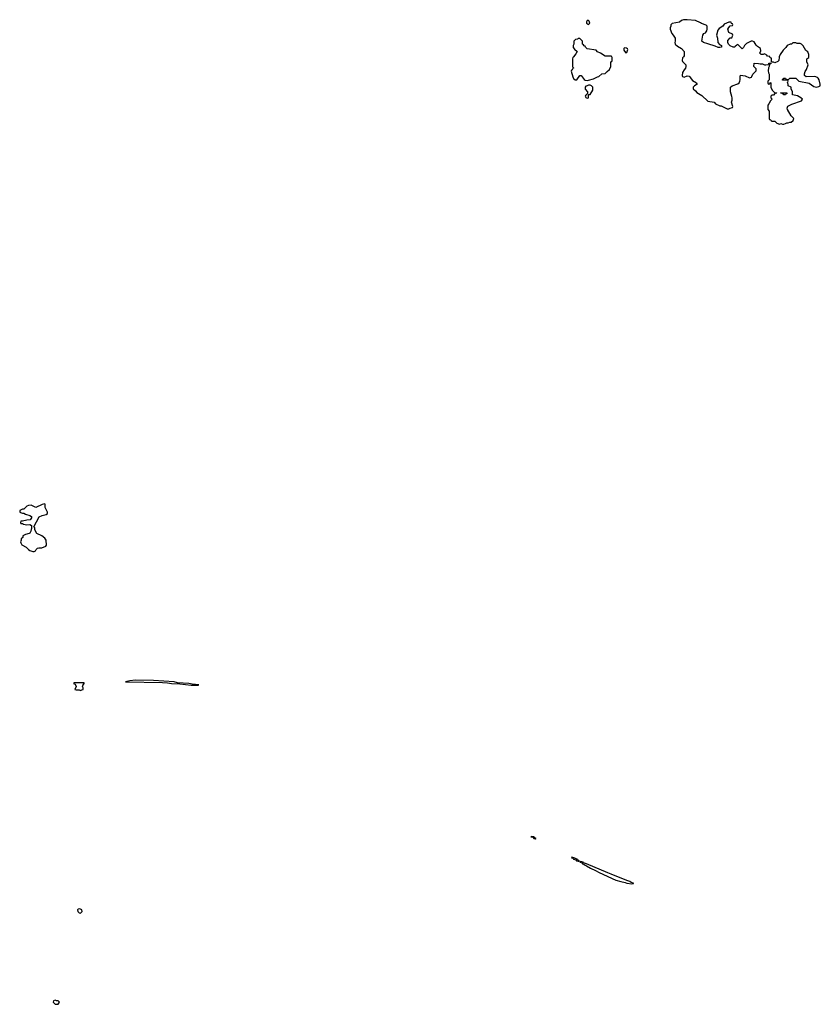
# Model space of a CAD drawing. Header units: inches. Extents: x 1980008 to 2252673, y 74414 to 260562.
# Tile 154 of 228: x 2150174 to 2160919, y 207283 to 220497. Entities that reach past the tile are written whole.
import ezdxf

# ---------------------------------------------------------------- set-up
doc = ezdxf.new("R2010")
doc.units = ezdxf.units.IN
doc.header["$MEASUREMENT"] = 0
for name, color, linetype in [('C1250', 7, 'Continuous'), ('C1251', 7, 'Continuous'), ('C1252', 7, 'Continuous'), ('C1261', 7, 'Continuous'), ('C1262', 7, 'Continuous')]:
    doc.layers.add(name, color=color, linetype=linetype)

msp = doc.modelspace()

# ---------------------------------------------------------------- linework, layer by layer
at = {"layer": 'C1250', "color": 5, "elevation": 60}
for points in [[(2157044, 209536), (2157034, 209530), (2157064, 209524), (2157070, 209514), (2157078, 209518), (2157074, 209510), (2157090, 209505), (2157096, 209504), (2157106, 209510), (2157080, 209520), (2157078, 209530)], [(2157584, 209256), (2157578, 209250), (2157602, 209242), (2157607, 209230), (2157640, 209220), (2157647, 209210), (2157670, 209205), (2157677, 209203), (2157688, 209210), (2157660, 209220), (2157654, 209230), (2157622, 209242), (2157615, 209250)], [(2157702, 209198), (2157692, 209190), (2157722, 209182), (2157727, 209170), (2157745, 209165), (2157763, 209150), (2157783, 209143), (2157834, 209110), (2157900, 209080), (2157951, 209050), (2158177, 208950), (2158241, 208930), (2158299, 208919), (2158321, 208910), (2158390, 208901), (2158410, 208902), (2158414, 208910), (2158379, 208919), (2158364, 208930), (2158323, 208943), (2158111, 209031), (2158066, 209046), (2157782, 209170), (2157742, 209182), (2157735, 209190)], [(2150970, 208562), (2150961, 208559), (2150952, 208550), (2150956, 208530), (2150970, 208511), (2150990, 208506), (2151013, 208530), (2151008, 208550), (2150990, 208559)], [(2150650, 207337), (2150626, 207330), (2150624, 207310), (2150650, 207284), (2150690, 207283), (2150709, 207310), (2150690, 207329), (2150670, 207329)]]:
    msp.add_lwpolyline(points, close=True, dxfattribs=at)
at = {"layer": 'C1251', "color": 5, "elevation": 60}
for points in [[(2157606, 220000), (2157598, 219990), (2157593, 219973), (2157594, 219870), (2157598, 219858), (2157611, 219850), (2157598, 219842), (2157590, 219826), (2157578, 219822), (2157574, 219806), (2157597, 219730), (2157608, 219708), (2157630, 219691), (2157652, 219688), (2157690, 219746), (2157710, 219746), (2157750, 219696), (2157765, 219685), (2157790, 219681), (2157810, 219685), (2157877, 219703), (2157930, 219732), (2157947, 219733), (2157986, 219770), (2158030, 219774), (2158060, 219800), (2158088, 219830), (2158106, 219870), (2158106, 219930), (2158122, 219938), (2158126, 219950), (2158126, 219990), (2158123, 220000)], [(2159084, 220000), (2159070, 219986), (2159065, 219950), (2159070, 219934), (2159114, 219890), (2159114, 219870), (2159110, 219846), (2159090, 219826), (2159071, 219789), (2159067, 219750), (2159070, 219734), (2159090, 219725), (2159130, 219743), (2159159, 219739), (2159170, 219731), (2159184, 219704), (2159202, 219682), (2159258, 219650), (2159265, 219630), (2159232, 219610), (2159214, 219590), (2159214, 219570), (2159244, 219544), (2159260, 219520), (2159330, 219478), (2159410, 219402), (2159494, 219390), (2159514, 219370), (2159570, 219342), (2159590, 219342), (2159670, 219302), (2159690, 219302), (2159708, 219312), (2159742, 219318), (2159746, 219330), (2159729, 219390), (2159736, 219416), (2159738, 219450), (2159730, 219466), (2159714, 219530), (2159715, 219590), (2159738, 219610), (2159810, 219635), (2159829, 219650), (2159841, 219670), (2159845, 219690), (2159844, 219736), (2159849, 219751), (2159910, 219743), (2159970, 219719), (2159995, 219725), (2160000, 219736)]]:
    msp.add_lwpolyline(points, dxfattribs=at)
for points in [[(2157830, 219618), (2157810, 219618), (2157792, 219608), (2157773, 219607), (2157762, 219590), (2157764, 219564), (2157794, 219530), (2157794, 219506), (2157770, 219486), (2157762, 219470), (2157770, 219454), (2157790, 219442), (2157806, 219450), (2157806, 219494), (2157830, 219494), (2157866, 219550), (2157866, 219590), (2157846, 219610)], [(2150510, 213998), (2150474, 213990), (2150390, 213949), (2150330, 213982), (2150290, 213979), (2150272, 213970), (2150230, 213926), (2150210, 213926), (2150174, 213910), (2150174, 213890), (2150184, 213884), (2150210, 213874), (2150230, 213874), (2150250, 213862), (2150310, 213845), (2150334, 213830), (2150334, 213810), (2150316, 213784), (2150270, 213782), (2150210, 213766), (2150190, 213766), (2150185, 213750), (2150190, 213734), (2150210, 213734), (2150226, 213726), (2150270, 213718), (2150310, 213722), (2150334, 213710), (2150334, 213670), (2150326, 213654), (2150325, 213635), (2150312, 213608), (2150300, 213600), (2150254, 213590), (2150214, 213570), (2150214, 213550), (2150194, 213530), (2150194, 213510), (2150187, 213490), (2150190, 213474), (2150202, 213450), (2150259, 213419), (2150290, 213386), (2150310, 213372), (2150350, 213358), (2150370, 213358), (2150388, 213370), (2150395, 213385), (2150415, 213405), (2150430, 213411), (2150470, 213411), (2150526, 213430), (2150534, 213446), (2150528, 213510), (2150510, 213538), (2150470, 213568), (2150403, 213603), (2150378, 213650), (2150376, 213676), (2150366, 213690), (2150436, 213824), (2150475, 213845), (2150530, 213858), (2150548, 213870), (2150549, 213890), (2150518, 213950), (2150518, 213990)], [(2151030, 211598), (2150910, 211598), (2150894, 211590), (2150918, 211578), (2150934, 211550), (2150914, 211510), (2150930, 211502), (2150970, 211502), (2150990, 211494), (2151010, 211502), (2151026, 211510), (2151026, 211530), (2151018, 211550), (2151020, 211560), (2151036, 211584), (2151046, 211590)], [(2151730, 211632), (2151650, 211626), (2151594, 211610), (2152090, 211600), (2152157, 211597), (2152210, 211589), (2152324, 211584), (2152475, 211565), (2152570, 211565), (2152578, 211570), (2152490, 211579), (2152446, 211590), (2152290, 211599), (2152249, 211611), (2151970, 211629)]]:
    msp.add_lwpolyline(points, close=True, dxfattribs=at)
at = {"layer": 'C1252', "color": 5, "elevation": 60}
for points in [[(2157810, 220486), (2157790, 220486), (2157782, 220470), (2157782, 220450), (2157810, 220434), (2157826, 220450), (2157816, 220476)], [(2158290, 220118), (2158282, 220110), (2158282, 220090), (2158290, 220074), (2158310, 220054), (2158322, 220058), (2158335, 220095), (2158330, 220106), (2158316, 220116)]]:
    msp.add_lwpolyline(points, close=True, dxfattribs=at)
for points in [[(2160000, 220208), (2159990, 220208), (2159930, 220178), (2159902, 220150), (2159890, 220126), (2159870, 220108), (2159810, 220166), (2159798, 220162), (2159794, 220150), (2159778, 220142), (2159770, 220128), (2159750, 220128), (2159710, 220148), (2159689, 220169), (2159678, 220190), (2159680, 220220), (2159710, 220254), (2159730, 220254), (2159746, 220290), (2159742, 220302), (2159690, 220326), (2159678, 220370), (2159690, 220394), (2159710, 220414), (2159742, 220418), (2159746, 220430), (2159742, 220442), (2159727, 220447), (2159722, 220462), (2159690, 220466), (2159630, 220438), (2159611, 220409), (2159560, 220380), (2159544, 220356), (2159526, 220290), (2159541, 220250), (2159544, 220190), (2159564, 220164), (2159594, 220150), (2159594, 220130), (2159570, 220124), (2159550, 220125), (2159510, 220144), (2159410, 220175), (2159350, 220189), (2159328, 220210), (2159342, 220290), (2159358, 220310), (2159377, 220323), (2159394, 220346), (2159402, 220370), (2159402, 220410), (2159385, 220425), (2159324, 220444), (2159310, 220455), (2159246, 220486), (2159130, 220497), (2159084, 220496), (2159055, 220485), (2159030, 220464), (2158932, 220448), (2158914, 220430), (2158912, 220410), (2158902, 220390), (2158902, 220370), (2158925, 220310), (2158945, 220290), (2158971, 220250), (2158971, 220210), (2158965, 220190), (2158972, 220170), (2159002, 220142), (2159054, 220110), (2159094, 220070), (2159094, 220010), (2159084, 220000)], [(2158123, 220000), (2158122, 220002), (2158110, 220006), (2158030, 220008), (2157969, 220049), (2157930, 220068), (2157909, 220089), (2157788, 220108), (2157766, 220130), (2157762, 220142), (2157750, 220146), (2157742, 220162), (2157728, 220168), (2157726, 220210), (2157690, 220246), (2157670, 220246), (2157662, 220238), (2157634, 220230), (2157613, 220207), (2157612, 220170), (2157602, 220150), (2157604, 220124), (2157620, 220100), (2157654, 220070), (2157640, 220040), (2157606, 220000)]]:
    msp.add_lwpolyline(points, dxfattribs=at)
at = {"layer": 'C1261', "color": 5, "elevation": 60}
for points in [[(2160000, 219736), (2160015, 219765), (2160058, 219810), (2160056, 219836), (2160029, 219869), (2160030, 219912), (2160090, 219911), (2160110, 219905), (2160144, 219904), (2160170, 219892), (2160190, 219892), (2160222, 219898), (2160230, 219914), (2160254, 219914), (2160253, 219907), (2160238, 219902), (2160234, 219870), (2160222, 219850), (2160218, 219810), (2160224, 219784), (2160233, 219767), (2160234, 219690), (2160214, 219670), (2160214, 219650), (2160218, 219638), (2160230, 219634), (2160242, 219638), (2160247, 219653), (2160254, 219650), (2160254, 219590), (2160272, 219550), (2160310, 219514), (2160330, 219514), (2160334, 219510), (2160310, 219506), (2160290, 219486), (2160270, 219486), (2160254, 219470), (2160254, 219450), (2160274, 219430), (2160252, 219408), (2160230, 219366), (2160214, 219350), (2160214, 219290), (2160232, 219270), (2160233, 219173), (2160238, 219158), (2160253, 219153), (2160258, 219138), (2160270, 219134), (2160310, 219134), (2160334, 219110), (2160370, 219094), (2160390, 219102), (2160410, 219094), (2160430, 219094), (2160450, 219102), (2160468, 219112), (2160487, 219113), (2160510, 219122), (2160530, 219122), (2160554, 219146), (2160562, 219170), (2160529, 219209), (2160478, 219290), (2160475, 219310), (2160485, 219335), (2160535, 219365), (2160666, 219410), (2160678, 219430), (2160658, 219450), (2160614, 219474), (2160546, 219490), (2160546, 219530), (2160528, 219568), (2160526, 219590), (2160486, 219610), (2160486, 219630), (2160478, 219650), (2160486, 219670), (2160482, 219682), (2160470, 219686), (2160410, 219686), (2160410, 219694), (2160422, 219698), (2160430, 219714), (2160452, 219712), (2160458, 219698), (2160470, 219694), (2160490, 219694), (2160510, 219712), (2160590, 219714), (2160633, 219673), (2160770, 219647), (2160830, 219599), (2160870, 219590), (2160901, 219599), (2160918, 219610), (2160919, 219630), (2160902, 219690), (2160891, 219711), (2160881, 219721), (2160846, 219734), (2160730, 219729), (2160708, 219750), (2160708, 219770), (2160718, 219802), (2160734, 219830), (2160755, 219890), (2160738, 219930), (2160738, 219970), (2160766, 219990), (2160766, 220000)], [(2160368, 220000), (2160365, 219995), (2160362, 219950), (2160350, 219938), (2160310, 219918), (2160290, 219926), (2160266, 219926), (2160266, 219970), (2160262, 219982), (2160247, 219987), (2160243, 220000)]]:
    msp.add_lwpolyline(points, dxfattribs=at)
msp.add_lwpolyline([(2160450, 219489), (2160429, 219489), (2160422, 219502), (2160386, 219510), (2160390, 219514), (2160470, 219514), (2160473, 219507), (2160458, 219502)], close=True, dxfattribs=at)
at = {"layer": 'C1262', "color": 5, "elevation": 60}
for points in [[(2160243, 220000), (2160242, 220002), (2160210, 220006), (2160200, 220020), (2160170, 220038), (2160150, 220028), (2160126, 220030), (2160108, 220050), (2160120, 220080), (2160118, 220110), (2160076, 220136), (2160056, 220156), (2160030, 220198), (2160007, 220207), (2160000, 220208)], [(2160766, 220000), (2160766, 220030), (2160750, 220066), (2160723, 220083), (2160690, 220146), (2160666, 220170), (2160650, 220178), (2160610, 220178), (2160590, 220186), (2160550, 220186), (2160532, 220168), (2160513, 220167), (2160474, 220150), (2160457, 220123), (2160422, 220090), (2160382, 220030), (2160368, 220000)]]:
    msp.add_lwpolyline(points, dxfattribs=at)

doc.saveas('drawing.dxf')
